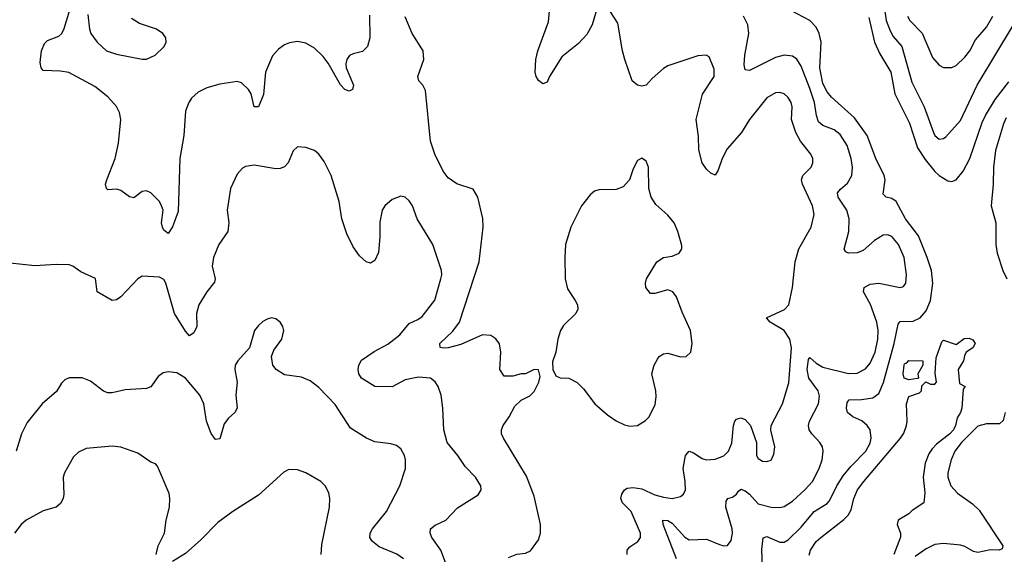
# Model space of a CAD drawing. Header units: inches. Extents: x 1550315 to 1685896, y 510706 to 640504.
# Tile 255 of 256: x 1602141 to 1606713, y 591591 to 594074. Entities that reach past the tile are written whole.
import ezdxf

# ---------------------------------------------------------------- set-up
doc = ezdxf.new("R2010")
doc.units = ezdxf.units.IN
doc.header["$MEASUREMENT"] = 0
doc.layers.add('B6509', color=7, linetype='Continuous')

msp = doc.modelspace()

# ---------------------------------------------------------------- linework, layer by layer
at = {"layer": 'B6509', "color": 5}
for points, elevation in [([(1603764.8, 594095.2), (1603767.1, 593990), (1603756.5, 593950), (1603732.9, 593927.1), (1603690, 593916.4), (1603672.7, 593907.3), (1603660.2, 593890), (1603654.5, 593870), (1603656.8, 593850), (1603690.3, 593770), (1603686.8, 593750), (1603670, 593742.4), (1603650, 593749.6), (1603630, 593771.1), (1603573.1, 593873.1), (1603550, 593903.4), (1603510, 593941.8), (1603470, 593965.7), (1603430, 593972.4), (1603393.1, 593966.9), (1603370, 593956.8), (1603342.4, 593937.6), (1603314.1, 593905.9), (1603282, 593830), (1603273, 593727), (1603250, 593669.6), (1603229.7, 593670), (1603216.2, 593730), (1603203.7, 593750), (1603170, 593780.7), (1603150, 593787.1), (1603070, 593775.2), (1603010, 593757.2), (1602970, 593737.5), (1602938.9, 593710), (1602925.4, 593690), (1602911, 593650), (1602903.5, 593536.5), (1602883.6, 593430), (1602876.9, 593183.1), (1602850, 593111.5), (1602830, 593082), (1602810, 593096.3), (1602803.4, 593110), (1602799.8, 593130), (1602806.5, 593190), (1602799.5, 593210), (1602789.8, 593230), (1602750, 593269.7), (1602730, 593279.6), (1602710, 593277), (1602670, 593247.3), (1602650, 593252), (1602610, 593281.3), (1602590, 593286.6), (1602550, 593284.5), (1602543.7, 593290), (1602539.7, 593310), (1602544.8, 593330), (1602583.9, 593430), (1602599.9, 593500.1), (1602610.5, 593610.5), (1602603.7, 593643.7), (1602590, 593670.8), (1602550, 593715.8), (1602490, 593764.4), (1602368.3, 593828.3), (1602330, 593835.8), (1602250, 593839), (1602241.2, 593850), (1602235.1, 593875.1), (1602241.6, 593930), (1602256.6, 593963.4), (1602270, 593977.1), (1602322, 593998), (1602336.9, 594010), (1602347.4, 594032.6), (1602390, 594178)], 620), ([(1604830, 594156), (1604798.5, 594050), (1604774.6, 594005.4), (1604736.4, 593963.6), (1604657.7, 593902.3), (1604600.6, 593810), (1604590, 593784.2), (1604570, 593775.8), (1604550, 593791.5), (1604538.7, 593810), (1604534.6, 593830), (1604537, 593890), (1604546.6, 593930), (1604595.8, 594064.2), (1604602.5, 594130)], 580), ([(1604962, 591590), (1604961.7, 591610), (1604973.8, 591626.2), (1605011.2, 591650), (1605023.9, 591670), (1605024.1, 591690), (1604980.8, 591790), (1604939.3, 591830), (1604931.6, 591850), (1604937.3, 591870), (1604949.9, 591890.1), (1604962, 591898), (1604990, 591902), (1605030, 591894.6), (1605090, 591867), (1605130, 591856.2), (1605170, 591851), (1605210, 591859.6), (1605223, 591870), (1605231.9, 591890), (1605231.3, 591928.7), (1605222, 591990), (1605232.5, 592050), (1605250, 592070.2), (1605270, 592063.2), (1605310, 592036), (1605330, 592029.4), (1605370, 592032.4), (1605410, 592048), (1605432.2, 592070), (1605447.1, 592107.1), (1605455.3, 592190), (1605461.7, 592210), (1605470, 592218.9), (1605490, 592224.9), (1605510, 592217.3), (1605533.6, 592190), (1605562.4, 592110), (1605562.6, 592050), (1605570, 592036.3), (1605590, 592024.4), (1605610, 592023), (1605630, 592028), (1605643.3, 592056.7), (1605647.6, 592090), (1605628.4, 592168.4), (1605631, 592190), (1605683.5, 592290), (1605711.8, 592388.2), (1605724.5, 592550), (1605716.6, 592590), (1605689.9, 592630), (1605625.8, 592670), (1605608.4, 592690), (1605692, 592728), (1605712, 592750), (1605729.8, 592830), (1605741.1, 592950), (1605759.3, 593010), (1605815.6, 593110), (1605829.8, 593170), (1605822.9, 593210), (1605776.3, 593310), (1605771.4, 593330), (1605777.4, 593350), (1605816, 593390), (1605823.9, 593410), (1605823.1, 593430), (1605814.2, 593450), (1605767.1, 593510), (1605744.7, 593550), (1605725.4, 593610), (1605728.1, 593670), (1605723.5, 593690), (1605710, 593713.5), (1605690, 593729.8), (1605670, 593736.1), (1605650, 593735.1), (1605610, 593712), (1605529, 593611), (1605491.9, 593550), (1605425.6, 593474.4), (1605402.6, 593430), (1605384.7, 593375.3), (1605370, 593351.6), (1605350, 593361.1), (1605330, 593379.7), (1605309.9, 593409.9), (1605294.3, 593470), (1605292.5, 593532.5), (1605281.5, 593610), (1605311.5, 593728.5), (1605365.1, 593810), (1605365.1, 593845.1), (1605342, 593902), (1605329, 593909), (1605290, 593906.6), (1605150, 593859.7), (1605130, 593847.6), (1605078.3, 593801.7), (1605050.4, 593770), (1605030, 593766), (1605009.3, 593770), (1604984.5, 593790), (1604950.8, 593890), (1604939.8, 593930), (1604918, 594058), (1604884.2, 594110)], 580), ([(1605590.5, 591529.5), (1605586.9, 591613.1), (1605592.6, 591667.4), (1605610, 591674.7), (1605670, 591647.8), (1605690, 591647.8), (1605710, 591658), (1605770, 591717.2), (1605830.7, 591789.3), (1605890, 591826.7), (1605901, 591839), (1605935.4, 591910), (1605964.6, 591955.4), (1606000.5, 591999.5), (1606070, 592070.2), (1606090, 592107.1), (1606095.2, 592130), (1606089.9, 592169.9), (1606076.1, 592190), (1606050.7, 592210.7), (1606009.7, 592230), (1605984.2, 592250), (1605979.5, 592270), (1605983.2, 592296.8), (1605991.8, 592308.2), (1606050, 592310.1), (1606101.7, 592318.3), (1606130, 592338.2), (1606151.5, 592388.5), (1606201.8, 592570), (1606219.3, 592660.7), (1606230, 592671.8), (1606290, 592673.6), (1606322, 592690), (1606350, 592722.5), (1606369.9, 592770.1), (1606380.5, 592850), (1606374.5, 592910), (1606355, 592970), (1606313.9, 593070), (1606253.4, 593150), (1606210, 593229.8), (1606190, 593243.7), (1606163.7, 593250), (1606150, 593263.7), (1606159.6, 593330), (1606154.7, 593350), (1606115.6, 593430), (1606076.5, 593536.5), (1606017.9, 593617.9), (1605910, 593714.3), (1605890, 593739.9), (1605870, 593777.6), (1605857, 593850), (1605862.9, 593970), (1605853.4, 594010), (1605839.2, 594039.2), (1605810, 594069.9), (1605692.5, 594132.5)], 540), ([(1606154.5, 594134.5), (1606163.9, 594070), (1606182.3, 594022.3), (1606196.9, 593996.9), (1606236.8, 593950), (1606284.1, 593784.1), (1606340.6, 593670), (1606383.8, 593550), (1606390, 593537), (1606410, 593519.6), (1606430, 593521.7), (1606441.6, 593530), (1606510, 593605.7), (1606586.9, 593770), (1606755.9, 594050), (1606768.8, 594091.2)], 560), ([(1602457.8, 594097.8), (1602464.7, 594030), (1602471.7, 594010), (1602501.1, 593970), (1602544.4, 593930), (1602590, 593913.6), (1602710, 593891.6), (1602730, 593891.7), (1602769.8, 593910.2), (1602811.6, 593950), (1602820.7, 593970), (1602819.5, 593990), (1602806, 594010), (1602776, 594030), (1602697.3, 594057.3), (1602659.7, 594079.7)], 620), ([(1604410, 591575.8), (1604448.7, 591591.3), (1604490, 591596.5), (1604513.1, 591606.9), (1604550, 591658.8), (1604558.7, 591690), (1604559.8, 591730), (1604530, 591861.2), (1604494.1, 591954.1), (1604386.6, 592130), (1604378.7, 592150), (1604377.6, 592170), (1604385.1, 592190), (1604414, 592230), (1604440.1, 592279.9), (1604470, 592306.8), (1604510, 592326.8), (1604530, 592346.8), (1604551.8, 592390), (1604557, 592417), (1604550, 592448), (1604530, 592449), (1604490, 592429.2), (1604470, 592429.2), (1604430, 592419.3), (1604390, 592419.3), (1604369.6, 592450), (1604374.3, 592530), (1604368.1, 592568.1), (1604352.4, 592592.4), (1604327.8, 592607.8), (1604290, 592611), (1604190, 592565), (1604129.8, 592549.8), (1604108, 592548), (1604092.5, 592552.5), (1604091.6, 592570), (1604152, 592628), (1604182.3, 592670), (1604274.5, 592950), (1604293.5, 593110), (1604291.5, 593151.5), (1604267.8, 593250), (1604246.6, 593286.6), (1604170, 593312), (1604130, 593339.8), (1604107.8, 593370), (1604067.9, 593450), (1604048, 593510), (1604024.7, 593744.7), (1604012.1, 593770), (1603994.8, 593790), (1603989.8, 593810), (1604017.3, 593890), (1604014, 593930), (1603963.9, 594010), (1603930, 594087.3)], 620), ([(1605190.9, 591570), (1605129.3, 591730), (1605127.4, 591750), (1605150, 591748.3), (1605170, 591735.5), (1605230, 591671.5), (1605250, 591658.8), (1605330, 591661.5), (1605390, 591636.1), (1605410, 591630.3), (1605428, 591632), (1605445.2, 591654.8), (1605451.5, 591690), (1605449.8, 591710.2), (1605419.9, 591810), (1605421.3, 591838.7), (1605428.9, 591851.1), (1605450, 591857.2), (1605469.7, 591870), (1605476.9, 591883.1), (1605490, 591893.6), (1605510, 591886.4), (1605530, 591870.1), (1605570, 591826.3), (1605630, 591810.2), (1605670, 591808.5), (1605690, 591813.8), (1605730, 591838), (1605786.3, 591890), (1605822, 591930), (1605852.6, 591990), (1605866.9, 592030), (1605871.6, 592070), (1605867.9, 592090), (1605856.8, 592110), (1605818.4, 592150), (1605807, 592170), (1605804.3, 592190), (1605808.6, 592210), (1605849.8, 592290), (1605854.7, 592325.3), (1605848, 592350), (1605805.3, 592410), (1605798, 592450), (1605804, 592496), (1605810, 592505.3), (1605839.2, 592479.2), (1605870, 592460.1), (1605990, 592431.4), (1606030, 592432.4), (1606068, 592452), (1606090, 592479.2), (1606112.6, 592530), (1606126.2, 592590), (1606127.9, 592630), (1606120.4, 592670), (1606091.7, 592751.7), (1606058.3, 592810), (1606062.4, 592830), (1606090, 592846.5), (1606130, 592851.3), (1606230, 592830.4), (1606245.1, 592834.9), (1606255.6, 592850), (1606259.1, 592890), (1606248.1, 592970), (1606221.6, 593030), (1606190, 593067.3), (1606170, 593075.1), (1606150, 593074.2), (1606110, 593048.7), (1606057.2, 593002.8), (1606030, 592991.6), (1605989.2, 592990), (1605976.6, 592996.6), (1605970, 593009.2), (1605990.5, 593090), (1605993.2, 593150), (1605981.9, 593190), (1605941.5, 593250), (1605938.8, 593270), (1605952.3, 593287.7), (1605984.6, 593315.4), (1606004.2, 593350), (1606008.4, 593390), (1606001.6, 593430), (1605982.5, 593490), (1605950, 593541.6), (1605922.3, 593562.3), (1605870, 593583.2), (1605850, 593600.4), (1605840.4, 593630), (1605831.3, 593690), (1605810, 593754), (1605770, 593858.9), (1605750, 593891.1), (1605730, 593905.3), (1605690, 593909.8), (1605650, 593898.5), (1605530, 593838.2), (1605510, 593840.7), (1605505.1, 593865.1), (1605507.3, 593910), (1605526.1, 594010), (1605521.8, 594050), (1605501.8, 594090)], 560), ([(1606084.6, 594084.6), (1606110.1, 593970.1), (1606135.5, 593915.5), (1606185.3, 593830), (1606205, 593730), (1606273.4, 593593.4), (1606310, 593478.5), (1606344.9, 593424.9), (1606390, 593368.8), (1606410, 593350.1), (1606450, 593325.9), (1606470, 593322.7), (1606490, 593330.2), (1606522.5, 593370), (1606553.2, 593430), (1606610, 593597.3), (1606625.4, 593630), (1606670, 593703.2), (1606734.2, 593785.8)], 540), ([(1606263.7, 594090), (1606273.8, 594070), (1606331.1, 594011.1), (1606378.8, 593898.8), (1606410, 593862.3), (1606430, 593851.5), (1606470, 593852.6), (1606490, 593862), (1606530, 593900.2), (1606552.9, 593930), (1606578.6, 593981.4), (1606630, 594040.2), (1606659.8, 594090)], 580), ([(1606722.2, 593617.8), (1606709.6, 593590), (1606672.6, 593467.4), (1606662.4, 593390), (1606661.4, 593310), (1606651.9, 593210), (1606674, 593130), (1606674.3, 593030), (1606679.3, 592990), (1606706.1, 592910), (1606725.1, 592870)], 540), ([(1604127.8, 591527.8), (1604096.1, 591610), (1604055.1, 591670), (1604046.2, 591690), (1604047.8, 591710), (1604070, 591726.7), (1604119.3, 591750), (1604173.1, 591806.9), (1604270, 591867.7), (1604283.7, 591890), (1604282, 591910), (1604257.6, 591950), (1604210, 591998.4), (1604175.4, 592050), (1604125.1, 592110), (1604109.8, 592169.8), (1604105.8, 592270), (1604097.8, 592330), (1604083.5, 592370), (1604070, 592393), (1604048.8, 592408.8), (1603993.3, 592413.3), (1603930, 592402.3), (1603870, 592368.7), (1603790, 592370.8), (1603728.5, 592410), (1603716.1, 592430), (1603712.7, 592450), (1603715.5, 592470), (1603727.4, 592492.6), (1603787.3, 592532.7), (1603850, 592567.2), (1603905.4, 592610), (1603950, 592663.8), (1603990, 592681.1), (1604010, 592696.4), (1604068.1, 592771.9), (1604096.8, 592870), (1604101.7, 592890), (1604099.7, 592910), (1604058.7, 593030), (1603986, 593150), (1603964.2, 593210), (1603950, 593232.3), (1603930, 593249.5), (1603910, 593254.5), (1603870, 593238.7), (1603837, 593210), (1603824, 593190), (1603813.5, 593133.5), (1603813.7, 593066.3), (1603806.4, 592993.6), (1603790, 592955.3), (1603770, 592944), (1603750, 592949), (1603718, 592978), (1603690, 593019), (1603659.1, 593079.1), (1603636.2, 593150), (1603623.5, 593230), (1603586.6, 593350), (1603555.1, 593415.1), (1603529.8, 593449.8), (1603510, 593466), (1603470, 593481.3), (1603430, 593483.7), (1603410, 593465.2), (1603387.2, 593410), (1603370, 593391.3), (1603350, 593382.6), (1603330, 593381.1), (1603230, 593399.3), (1603190, 593392.7), (1603175.2, 593384.8), (1603150, 593357.2), (1603119.5, 593290), (1603104.2, 593190), (1603112, 593130), (1603107, 593090), (1603066, 593030), (1603040.7, 592970), (1603034, 592930), (1603049.2, 592870), (1603045.4, 592854.6), (1603009.6, 592810.4), (1602972.2, 592750), (1602962.3, 592710), (1602962.6, 592650), (1602950, 592619.7), (1602930, 592606.6), (1602910, 592628), (1602859, 592710), (1602819.8, 592850), (1602810, 592867.3), (1602790, 592878.7), (1602710, 592883.5), (1602690, 592871.3), (1602610, 592787.6), (1602590, 592773.3), (1602570, 592769.6), (1602500.9, 592810), (1602492, 592872), (1602423.9, 592903.9), (1602388, 592930), (1602370, 592936), (1602310, 592937), (1602211.5, 592931.5), (1602096.8, 592943.2)], 640), ([(1603922.9, 591570), (1603891.7, 591591.7), (1603810, 591625.3), (1603779.2, 591650), (1603766, 591670), (1603768.1, 591690), (1603779.3, 591710), (1603843.8, 591790), (1603906, 591910), (1603932.1, 591990), (1603931.9, 592030), (1603927.1, 592050), (1603910, 592080.7), (1603890, 592096.3), (1603864.9, 592104.9), (1603790, 592113.1), (1603750.6, 592130.6), (1603676.4, 592176.4), (1603606.3, 592286.3), (1603530, 592365.6), (1603490, 592397.6), (1603450, 592414.7), (1603370, 592424.2), (1603332.3, 592450), (1603317, 592470), (1603309.4, 592510.6), (1603320.7, 592539.3), (1603358, 592590), (1603366.6, 592630), (1603362.7, 592650), (1603350, 592669), (1603330, 592685.2), (1603310, 592689.2), (1603290, 592682.7), (1603270, 592672.7), (1603250, 592653.2), (1603230.8, 592630), (1603207.3, 592550), (1603154, 592490), (1603142, 592470), (1603139.1, 592450), (1603150.4, 592390), (1603144.2, 592330), (1603150.4, 592270), (1603139.1, 592250), (1603110, 592223.7), (1603090, 592197.2), (1603070, 592128), (1603050, 592125.2), (1603030, 592152.7), (1603008.5, 592210), (1602996.2, 592290), (1602977.1, 592330), (1602910, 592409.8), (1602870, 592433.5), (1602830, 592438.3), (1602806.5, 592433.5), (1602783.2, 592416.8), (1602750.2, 592369.8), (1602730, 592360.7), (1602630, 592354.5), (1602570, 592340.9), (1602550, 592341.5), (1602530, 592348.4), (1602470, 592394.7), (1602431, 592411), (1602370, 592411.5), (1602350, 592402), (1602334.6, 592385.4), (1602312.1, 592347.9), (1602244.4, 592290), (1602175.9, 592204.1), (1602148.9, 592150), (1602123.7, 592070)], 660), ([(1605807.1, 591587.1), (1605812.8, 591610), (1605839.8, 591650), (1605860.4, 591670), (1605967.6, 591752.4), (1605987.6, 591772.4), (1606002.3, 591797.7), (1606014.8, 591850), (1606030.9, 591890), (1606060.3, 591930), (1606231.5, 592130), (1606246, 592154), (1606258, 592190), (1606261.3, 592210), (1606258.4, 592290), (1606270, 592324.7), (1606319.3, 592340.7), (1606328.7, 592350), (1606330, 592374), (1606348, 592392), (1606370, 592382), (1606390, 592382), (1606398, 592390), (1606391.8, 592431.8), (1606396.6, 592503.4), (1606422.5, 592577.5), (1606430, 592586), (1606490, 592566), (1606527, 592593), (1606550, 592594.9), (1606566.7, 592586.7), (1606578, 592570), (1606566, 592550), (1606535.8, 592530), (1606527.3, 592512.7), (1606523.8, 592490), (1606498, 592450), (1606504.5, 592384.5), (1606530.4, 592370), (1606522, 592358), (1606516.1, 592270), (1606510, 592249.7), (1606494.4, 592225.6), (1606486.5, 592190), (1606477.4, 592170), (1606460.1, 592150), (1606397.5, 592102.5), (1606378.5, 592081.5), (1606362.2, 592057.8), (1606346.1, 592013.9), (1606336.5, 591950), (1606343.8, 591876.2), (1606339.1, 591830), (1606285.3, 591794.7), (1606270, 591779.3), (1606220.7, 591750), (1606215.5, 591730), (1606230.5, 591690), (1606230.4, 591670.4), (1606199.5, 591590)], 520), ([(1606716.4, 592250), (1606707.1, 592212.9), (1606690, 592197), (1606630, 592197.7), (1606590, 592186.2), (1606513.5, 592110), (1606483.8, 592070), (1606465.9, 592030), (1606450.8, 591970), (1606450.1, 591950), (1606464.2, 591910), (1606495, 591875), (1606565.9, 591825.9), (1606596.8, 591796.8), (1606706.4, 591630), (1606703.7, 591616.3), (1606689.3, 591610.7), (1606648.1, 591611.9), (1606590, 591600.2), (1606570, 591604), (1606530, 591627.5), (1606510, 591634), (1606430, 591642.1), (1606390, 591637.2), (1606350, 591617.1), (1606299.6, 591580.4)], 540), ([(1602774, 591590), (1602784.4, 591630), (1602812.8, 591690), (1602820.5, 591750), (1602836.3, 591810), (1602838.7, 591850), (1602834.1, 591874.1), (1602780.1, 592000.1), (1602771.2, 592011.2), (1602750, 592019.6), (1602690, 592060.5), (1602610, 592089.6), (1602570, 592093), (1602450, 592082), (1602413.8, 592066.2), (1602390, 592043.7), (1602348.4, 591970), (1602342.4, 591950), (1602345.7, 591870), (1602342, 591850), (1602330, 591827), (1602310.2, 591809.8), (1602250, 591793), (1602170.5, 591750), (1602147, 591730), (1602116.5, 591690)], 680), ([(1603541.4, 591590), (1603543.5, 591636.5), (1603579.1, 591810), (1603581.1, 591850), (1603576.6, 591876.6), (1603558.9, 591910), (1603538.4, 591930), (1603470, 591969.6), (1603430, 591983.6), (1603390, 591985.6), (1603366.6, 591973.4), (1603250, 591866.6), (1603130, 591789.8), (1603061, 591739), (1602981.7, 591658.3), (1602910, 591595.4), (1602850, 591558)], 680)]:
    msp.add_lwpolyline(points, dxfattribs=dict(at, elevation=elevation))
for points, elevation in [([(1605030, 593431.3), (1605010, 593420.9), (1604990, 593381.2), (1604971.7, 593330), (1604942.7, 593297.3), (1604910, 593285.7), (1604830, 593283.7), (1604810, 593277.8), (1604790, 593261), (1604750.1, 593210), (1604700.2, 593110), (1604674.9, 593030), (1604671.4, 592970), (1604673.6, 592870), (1604683.8, 592823.8), (1604720.5, 592770), (1604730.4, 592750), (1604733, 592730), (1604724, 592710), (1604666.6, 592653.4), (1604651.8, 592630), (1604638.9, 592590), (1604630.4, 592530), (1604614.2, 592485.8), (1604616.4, 592450), (1604630, 592420.7), (1604650, 592410.5), (1604690, 592408.8), (1604730, 592388.8), (1604759.4, 592359.4), (1604811.3, 592290), (1604870, 592238.4), (1604910, 592211.1), (1604950, 592193), (1604973.9, 592186.1), (1605010, 592189.1), (1605046.7, 592213.3), (1605063.1, 592230), (1605092.3, 592287.7), (1605096.9, 592323.1), (1605094.9, 592350), (1605075.5, 592430), (1605086.7, 592470), (1605102.1, 592497.9), (1605110, 592509.2), (1605130, 592522.9), (1605150, 592525.2), (1605210, 592509.1), (1605236, 592510), (1605256.9, 592530), (1605263.8, 592570), (1605255.7, 592630), (1605216.3, 592716.3), (1605190, 592787.8), (1605173.8, 592810), (1605150, 592820.3), (1605090, 592803.1), (1605070, 592803.1), (1605048.1, 592830), (1605046.2, 592850), (1605050.9, 592870), (1605099.3, 592950), (1605130, 592969.4), (1605170, 592976.5), (1605203.6, 592990), (1605215.1, 593010), (1605214.8, 593025.2), (1605197.6, 593090), (1605179.2, 593130), (1605150, 593166), (1605095.3, 593215.3), (1605073.8, 593250), (1605062.8, 593290), (1605061.1, 593390), (1605050, 593417)], 620), ([(1606270, 592401.2), (1606248.3, 592410), (1606242.6, 592430), (1606248.1, 592470), (1606250, 592476.3), (1606260.2, 592479.8), (1606270, 592490.8), (1606334, 592490), (1606334, 592470), (1606312, 592430), (1606314, 592410), (1606310, 592408)], 520)]:
    msp.add_lwpolyline(points, close=True, dxfattribs=dict(at, elevation=elevation))

doc.saveas('drawing.dxf')
